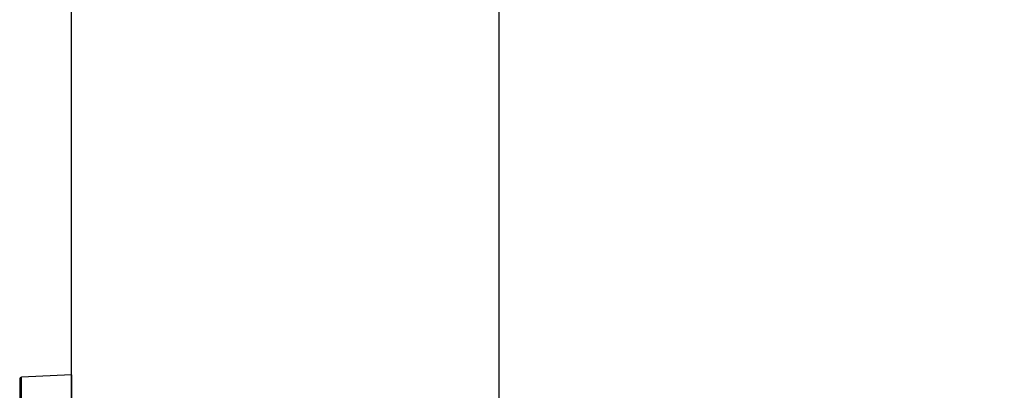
# Model space of a CAD drawing. Header units: inches. Extents: x 0 to 33, y 0 to 25.5.
# Tile 7 of 13: x 19.2 to 24, y 14.7 to 16.5. Entities that reach past the tile are written whole.
import ezdxf

# ---------------------------------------------------------------- set-up
doc = ezdxf.new("R2010")
doc.units = ezdxf.units.IN
doc.header["$LTSCALE"] = 3
doc.header["$MEASUREMENT"] = 0
doc.linetypes.add('SLD-Solid', pattern=[0])
doc.layers.add('DIMENSIONS', color=140, linetype='SLD-Solid', lineweight=25)
doc.styles.add('SLDTEXTSTYLE0', font='GOTHIC.TTF', dxfattribs={"width": 0.913})
doc.dimstyles.new('SLDDIMSTYLE0', dxfattribs={"dimtxt": 0.375, "dimasz": 0.45, "dimexe": 0, "dimexo": 0.0625, "dimgap": 0.09375, "dimtad": 0, "dimtih": 1, "dimtoh": 1, "dimrnd": 1e-09, "dimzin": 12, "dimdsep": 46, "dimtxsty": 'SLDTEXTSTYLE0', "dimsah": 1, "dimcen": 0.09, "dimadec": 0, "dimazin": 3, "dimtfac": 1, "dimtofl": 0, "dimtmove": 0, "dimatfit": 3, "dimfxl": 0, "dimfrac": 2, "dimtolj": 1, "dimtzin": 12, "dimarcsym": 0})

# ---------------------------------------------------------------- blocks, each defined once
blk = doc.blocks.new('_D_9')
at = {"layer": 'DIMENSIONS'}
for p, q in [((19.4533, 14.4083), (19.4533, 17.84)), ((21.5596, 12.7106), (21.5596, 17.84)), ((19.4533, 17.465), (21.5596, 17.465)), ((21.5596, 17.465), (22.5213, 17.465)), ((22.9645, 17.4621), (22.8502, 17.4621)), ((22.8502, 17.4621), (22.8502, 16.8668)), ((23.9343, 17.4621), (24.0485, 17.4621)), ((24.0485, 17.4621), (24.0485, 16.8668)), ((22.8502, 16.8668), (22.9645, 16.8668)), ((24.0485, 16.8668), (23.9343, 16.8668))]:
    blk.add_line(p, q, dxfattribs=at)
for points in [[(19.4533, 17.465), (19.9033, 17.375), (19.9033, 17.555)], [(21.5596, 17.465), (21.1096, 17.555), (21.1096, 17.375)]]:
    blk.add_solid(points, dxfattribs=at)
at = {"layer": 'DIMENSIONS', "char_height": 0.375, "attachment_point": 1, "style": 'SLDTEXTSTYLE0'}
for s, insert in [('2.11', (22.9645, 18.0173)), ('53.5', (22.9645, 17.3458))]:
    blk.add_mtext(s, dxfattribs=dict(at, insert=insert))

msp = doc.modelspace()

# ---------------------------------------------------------------- linework, layer by layer
for p, q in [((19.1974, 14.7692), (19.1974, 14.2583)), ((19.4533, 14.7898), (19.2068, 14.7791)), ((19.2068, 14.2583), (19.2068, 14.7791)), ((19.4533, 14.7898), (19.4533, 14.2583))]:
    msp.add_line(p, q)
msp.add_arc((19.2072, 14.7692), 0.00984, 92.5, 180)

# ---------------------------------------------------------------- dimensions: what is measured, and where the dimension line sits
at = {"layer": 'DIMENSIONS'}
dim = msp.add_linear_dim(base=(21.5596, 17.465), p1=(19.4533, 14.2583), p2=(21.5596, 12.5606), dimstyle='SLDDIMSTYLE0', dxfattribs=at)
dim.commit()
dim.dimension.update_dxf_attribs({"geometry": '_D_9', "text_midpoint": (23.4494, 17.465), "dimtype": 160})

doc.saveas('drawing.dxf')
